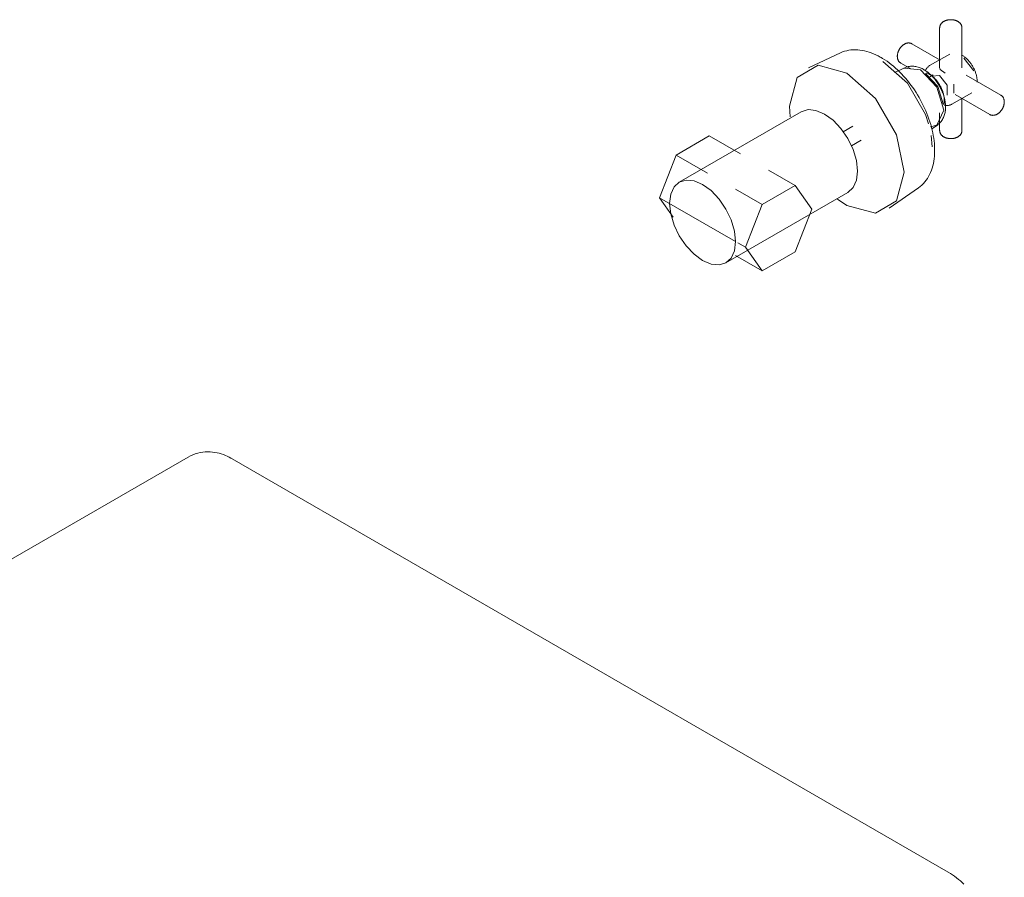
# Model space of a CAD drawing. Header units: metres. Extents: x -16.8 to 29.9, y -11.9 to 37.1.
# Tile 32 of 202: x -7.141 to -6.655, y 7.984 to 8.407. Entities that reach past the tile are written whole.
import ezdxf

# ---------------------------------------------------------------- set-up
doc = ezdxf.new("R2010")
doc.units = ezdxf.units.M
for name, color, linetype, lineweight in [('P-PIPE', 7, 'Continuous', 5), ('P-SANR-FIXT', 7, 'Continuous', 5), ('Q-SPCQ', 7, 'Continuous', 5)]:
    doc.layers.add(name, color=color, linetype=linetype, lineweight=lineweight)

# ---------------------------------------------------------------- blocks, each defined once
blk = doc.blocks.new('Lavadora de roupas Electrolux - Electrolux-LSE12-2272090-EXPLODE')
at = {"layer": 'Q-SPCQ'}
for p, q in [((-7.05775, 8.19133), (-7.49827, 7.93699)), ((-6.68256, 7.98646), (-7.036, 8.19051))]:
    blk.add_line(p, q, dxfattribs=at)
for points in [[(-7.05775, 8.19133, 0), (-7.05658, 8.19194, 0), (-7.05539, 8.19248, 0), (-7.05417, 8.19293, 0), (-7.05293, 8.19329, 0), (-7.05169, 8.19356, 0), (-7.05045, 8.19376, 0), (-7.04922, 8.19387, 0), (-7.04802, 8.19391, 0), (-7.04683, 8.19388, 0), (-7.04567, 8.19378, 0), (-7.04454, 8.19363, 0), (-7.04344, 8.19342, 0), (-7.04237, 8.19317, 0), (-7.04133, 8.19287, 0), (-7.04031, 8.19253, 0), (-7.03933, 8.19215, 0), (-7.03838, 8.19174, 0), (-7.03745, 8.1913, 0), (-7.03655, 8.19082, 0), (-7.036, 8.19051, 0)], [(-6.68256, 7.98646, 0), (-6.68151, 7.98582, 0), (-6.68047, 7.98515, 0), (-6.67946, 7.98445, 0), (-6.67847, 7.98372, 0), (-6.6775, 7.98295, 0), (-6.67655, 7.98216, 0), (-6.67563, 7.98135, 0), (-6.67486, 7.98063, 0)]]:
    blk.add_polyline3d(points, dxfattribs=at)
blk = doc.blocks.new('Lavadora de roupas Electrolux - Electrolux-LSE12-2274549-EXPLODE')
blk.add_blockref('Lavadora de roupas Electrolux - Electrolux-LSE12-2272090-EXPLODE', (0, 0))
blk = doc.blocks.new('REGISTRO DE GAVETA COM CANOPLA CROMADA - 4900_C37_GD_Cromado CR10_1 1_2_-2708613-EXPLODE')
at = {"layer": 'P-SANR-FIXT'}
for p, q in [((-5.90191, 7.94996), (-5.90191, 7.93021)), ((-5.89091, 7.93021), (-5.89091, 7.94996)), ((-5.90172, 7.93405), (-5.91559, 7.94206)), ((-5.95084, 7.93761), (-5.96671, 7.93017)), ((-5.89696, 7.93702), (-5.90686, 7.9313)), ((-5.89116, 7.93663), (-5.89096, 7.93652)), ((-5.92109, 7.93253), (-5.91622, 7.92972)), ((-5.88505, 7.92875), (-5.89004, 7.93495)), ((-5.91912, 7.93026), (-5.92428, 7.92784)), ((-5.91953, 7.93005), (-5.9114, 7.92924)), ((-5.90516, 7.92672), (-5.90765, 7.92528)), ((-5.90585, 7.92608), (-5.90206, 7.92642)), ((-5.87173, 7.91673), (-5.88883, 7.9266)), ((-5.89495, 7.92214), (-5.89495, 7.91765)), ((-5.89586, 7.91225), (-5.88596, 7.91796)), ((-5.89433, 7.91708), (-5.87723, 7.9072)), ((-5.89091, 7.8993), (-5.89091, 7.91532)), ((-5.90191, 7.90801), (-5.90191, 7.8993)), ((-5.90601, 7.89997), (-5.90289, 7.90215)), ((-5.90563, 7.8912), (-5.90608, 7.8968)), ((-5.92676, 7.86098), (-5.91239, 7.871)), ((-5.94773, 7.86234), (-5.95229, 7.86548))]:
    blk.add_line(p, q, dxfattribs=at)
for points in [[(-5.90191, 7.94996, 0), (-5.9019, 7.95018, 0), (-5.90188, 7.95039, 0), (-5.90184, 7.95061, 0), (-5.90179, 7.95081, 0), (-5.90173, 7.95102, 0), (-5.90165, 7.95121, 0), (-5.90156, 7.9514, 0), (-5.90147, 7.95158, 0), (-5.90136, 7.95176, 0), (-5.90125, 7.95192, 0), (-5.90113, 7.95207, 0), (-5.901, 7.95222, 0), (-5.90087, 7.95236, 0), (-5.90073, 7.95249, 0), (-5.90059, 7.95262, 0), (-5.90045, 7.95274, 0), (-5.9003, 7.95285, 0), (-5.90014, 7.95295, 0), (-5.89999, 7.95305, 0), (-5.89989, 7.95311, 0)], [(-5.89091, 7.94996, 0), (-5.89092, 7.95018, 0), (-5.89094, 7.95039, 0), (-5.89098, 7.95061, 0), (-5.89103, 7.95081, 0), (-5.89109, 7.95102, 0), (-5.89117, 7.95121, 0), (-5.89125, 7.9514, 0), (-5.89135, 7.95158, 0), (-5.89146, 7.95176, 0), (-5.89157, 7.95192, 0), (-5.89169, 7.95207, 0), (-5.89182, 7.95222, 0), (-5.89195, 7.95236, 0), (-5.89209, 7.95249, 0), (-5.89223, 7.95262, 0), (-5.89237, 7.95274, 0), (-5.89252, 7.95285, 0), (-5.89267, 7.95295, 0), (-5.89283, 7.95305, 0), (-5.89299, 7.95314, 0), (-5.89315, 7.95323, 0), (-5.89331, 7.95331, 0), (-5.89348, 7.95339, 0), (-5.89365, 7.95346, 0), (-5.89382, 7.95352, 0), (-5.89399, 7.95359, 0), (-5.89417, 7.95364, 0), (-5.89434, 7.95369, 0), (-5.89452, 7.95374, 0), (-5.8947, 7.95378, 0), (-5.89488, 7.95382, 0), (-5.89506, 7.95386, 0), (-5.89525, 7.95389, 0), (-5.89543, 7.95391, 0), (-5.89561, 7.95393, 0), (-5.8958, 7.95395, 0), (-5.89599, 7.95396, 0), (-5.89617, 7.95397, 0), (-5.89636, 7.95397, 0), (-5.89655, 7.95397, 0), (-5.89673, 7.95396, 0), (-5.89692, 7.95395, 0), (-5.8971, 7.95394, 0), (-5.89729, 7.95392, 0), (-5.89747, 7.9539, 0), (-5.89766, 7.95387, 0), (-5.89784, 7.95384, 0), (-5.89802, 7.95381, 0), (-5.8982, 7.95377, 0), (-5.89838, 7.95372, 0), (-5.89856, 7.95367, 0), (-5.89873, 7.95362, 0), (-5.89891, 7.95356, 0), (-5.89908, 7.95349, 0), (-5.89925, 7.95343, 0), (-5.89941, 7.95335, 0), (-5.89958, 7.95327, 0), (-5.89974, 7.95319, 0), (-5.89989, 7.95311, 0)], [(-5.92109, 7.93253, 0), (-5.92128, 7.93265, 0), (-5.92145, 7.93277, 0), (-5.92162, 7.93291, 0), (-5.92178, 7.93306, 0), (-5.92192, 7.93322, 0), (-5.92205, 7.93338, 0), (-5.92217, 7.93355, 0), (-5.92228, 7.93373, 0), (-5.92238, 7.9339, 0), (-5.92246, 7.93408, 0), (-5.92254, 7.93427, 0), (-5.9226, 7.93445, 0), (-5.92265, 7.93463, 0), (-5.9227, 7.93482, 0), (-5.92274, 7.935, 0), (-5.92277, 7.93519, 0), (-5.92279, 7.93537, 0), (-5.9228, 7.93556, 0), (-5.92281, 7.93574, 0), (-5.92281, 7.93592, 0), (-5.92281, 7.93611, 0), (-5.92279, 7.93629, 0), (-5.92278, 7.93647, 0), (-5.92275, 7.93665, 0), (-5.92273, 7.93684, 0), (-5.92269, 7.93702, 0), (-5.92265, 7.93719, 0), (-5.92261, 7.93737, 0), (-5.92256, 7.93755, 0), (-5.92251, 7.93773, 0), (-5.92245, 7.9379, 0), (-5.92239, 7.93808, 0), (-5.92233, 7.93825, 0), (-5.92226, 7.93842, 0), (-5.92218, 7.93859, 0), (-5.9221, 7.93876, 0), (-5.92202, 7.93893, 0), (-5.92193, 7.93909, 0), (-5.92184, 7.93926, 0), (-5.92175, 7.93942, 0), (-5.92165, 7.93958, 0), (-5.92155, 7.93973, 0), (-5.92144, 7.93989, 0), (-5.92134, 7.94004, 0), (-5.92122, 7.94019, 0), (-5.92111, 7.94033, 0), (-5.92099, 7.94047, 0), (-5.92087, 7.94061, 0), (-5.92074, 7.94075, 0), (-5.92062, 7.94088, 0), (-5.92048, 7.94101, 0), (-5.92035, 7.94114, 0), (-5.92021, 7.94126, 0), (-5.92007, 7.94137, 0), (-5.91993, 7.94149, 0), (-5.91978, 7.9416, 0), (-5.91963, 7.9417, 0), (-5.91948, 7.9418, 0), (-5.91933, 7.94188, 0)], [(-5.91559, 7.94206, 0), (-5.91579, 7.94216, 0), (-5.91598, 7.94225, 0), (-5.91619, 7.94232, 0), (-5.91639, 7.94238, 0), (-5.9166, 7.94243, 0), (-5.91681, 7.94246, 0), (-5.91702, 7.94248, 0), (-5.91722, 7.94249, 0), (-5.91742, 7.94248, 0), (-5.91762, 7.94247, 0), (-5.91782, 7.94244, 0), (-5.91801, 7.9424, 0), (-5.91819, 7.94236, 0), (-5.91838, 7.94231, 0), (-5.91856, 7.94225, 0), (-5.91873, 7.94218, 0), (-5.9189, 7.94211, 0), (-5.91907, 7.94203, 0), (-5.91923, 7.94194, 0), (-5.91933, 7.94188, 0)], [(-5.95084, 7.93761, 0), (-5.94986, 7.93803, 0), (-5.94884, 7.93838, 0), (-5.9478, 7.93867, 0), (-5.94675, 7.93888, 0), (-5.94567, 7.93904, 0), (-5.94458, 7.93912, 0), (-5.94348, 7.93914, 0), (-5.94237, 7.9391, 0), (-5.94126, 7.93899, 0), (-5.94014, 7.93883, 0), (-5.93902, 7.9386, 0), (-5.9379, 7.93832, 0), (-5.93678, 7.93799, 0), (-5.93567, 7.9376, 0), (-5.93455, 7.93715, 0), (-5.93344, 7.93666, 0), (-5.93233, 7.93612, 0), (-5.93123, 7.93553, 0), (-5.93079, 7.93528, 0)], [(-5.88339, 7.92318, 0), (-5.88339, 7.92354, 0), (-5.8834, 7.92391, 0), (-5.88342, 7.92428, 0), (-5.88346, 7.92465, 0), (-5.8835, 7.92503, 0), (-5.88356, 7.92541, 0), (-5.88363, 7.92579, 0), (-5.88372, 7.92618, 0), (-5.88381, 7.92656, 0), (-5.88391, 7.92695, 0), (-5.88403, 7.92734, 0), (-5.88416, 7.92773, 0), (-5.88429, 7.92812, 0), (-5.88444, 7.92851, 0), (-5.8846, 7.92889, 0), (-5.88477, 7.92927, 0), (-5.88495, 7.92966, 0), (-5.88513, 7.93003, 0), (-5.88533, 7.93041, 0), (-5.88553, 7.93078, 0), (-5.88575, 7.93114, 0), (-5.88597, 7.9315, 0), (-5.8862, 7.93186, 0), (-5.88644, 7.93221, 0), (-5.88668, 7.93255, 0), (-5.88693, 7.93288, 0), (-5.88719, 7.93321, 0), (-5.88745, 7.93352, 0), (-5.88772, 7.93383, 0), (-5.888, 7.93413, 0), (-5.88828, 7.93442, 0), (-5.88857, 7.9347, 0), (-5.88886, 7.93497, 0), (-5.88915, 7.93523, 0), (-5.88945, 7.93548, 0), (-5.88975, 7.93572, 0), (-5.89006, 7.93594, 0), (-5.89036, 7.93615, 0), (-5.89067, 7.93635, 0), (-5.89096, 7.93652, 0)], [(-5.97564, 7.90611, 0), (-5.97601, 7.91133, 0), (-5.97222, 7.92548, 0), (-5.96187, 7.93145, 0), (-5.94773, 7.92766, 0)], [(-5.91239, 7.871, 0), (-5.91153, 7.87164, 0), (-5.91072, 7.87235, 0), (-5.90995, 7.8731, 0), (-5.90923, 7.87391, 0), (-5.90856, 7.87477, 0), (-5.90795, 7.87567, 0), (-5.90738, 7.87661, 0), (-5.90686, 7.87759, 0), (-5.9064, 7.87861, 0), (-5.90598, 7.87966, 0), (-5.90562, 7.88074, 0), (-5.9053, 7.88185, 0), (-5.90503, 7.88299, 0), (-5.90481, 7.88415, 0), (-5.90463, 7.88534, 0), (-5.9045, 7.88655, 0), (-5.90442, 7.88778, 0), (-5.90438, 7.88903, 0), (-5.90438, 7.8903, 0), (-5.90443, 7.89158, 0), (-5.90452, 7.89288, 0), (-5.90466, 7.89419, 0), (-5.90483, 7.89551, 0), (-5.90505, 7.89684, 0), (-5.90531, 7.89818, 0), (-5.9056, 7.89953, 0), (-5.90594, 7.90088, 0), (-5.90631, 7.90224, 0), (-5.90673, 7.90359, 0), (-5.90718, 7.90495, 0), (-5.90767, 7.9063, 0), (-5.90819, 7.90765, 0), (-5.90875, 7.90899, 0), (-5.90934, 7.91033, 0), (-5.90997, 7.91165, 0), (-5.91063, 7.91296, 0), (-5.91132, 7.91427, 0), (-5.91204, 7.91555, 0), (-5.91279, 7.91682, 0), (-5.91357, 7.91807, 0), (-5.91438, 7.9193, 0), (-5.91521, 7.9205, 0), (-5.91607, 7.92169, 0), (-5.91695, 7.92284, 0), (-5.91785, 7.92397, 0), (-5.91878, 7.92507, 0), (-5.91972, 7.92614, 0), (-5.92069, 7.92718, 0), (-5.92168, 7.92819, 0), (-5.92268, 7.92916, 0), (-5.92369, 7.93009, 0), (-5.92472, 7.93099, 0), (-5.92577, 7.93184, 0), (-5.92683, 7.93266, 0), (-5.92789, 7.93343, 0), (-5.92897, 7.93416, 0), (-5.93006, 7.93485, 0), (-5.93079, 7.93528, 0)], [(-5.90736, 7.90258, 0), (-5.90889, 7.90713, 0), (-5.9178, 7.92257, 0), (-5.92997, 7.93336, 0)], [(-5.91898, 7.93032, 0), (-5.91846, 7.93053, 0), (-5.91793, 7.9307, 0), (-5.91739, 7.93083, 0), (-5.91685, 7.93093, 0), (-5.9163, 7.93099, 0), (-5.91576, 7.93102, 0), (-5.91522, 7.93102, 0), (-5.91468, 7.93098, 0), (-5.91415, 7.93092, 0), (-5.91363, 7.93083, 0), (-5.91311, 7.93072, 0), (-5.91259, 7.93058, 0), (-5.91209, 7.93042, 0), (-5.91159, 7.93023, 0), (-5.91109, 7.93003, 0), (-5.91061, 7.92981, 0), (-5.91013, 7.92956, 0), (-5.90966, 7.9293, 0)], [(-5.90686, 7.9313, 0), (-5.90711, 7.93114, 0), (-5.90736, 7.93096, 0), (-5.90759, 7.93077, 0), (-5.90781, 7.93056, 0), (-5.90801, 7.93034, 0), (-5.9082, 7.9301, 0), (-5.90838, 7.92985, 0), (-5.90854, 7.92959, 0), (-5.90869, 7.92931, 0), (-5.90883, 7.92903, 0), (-5.90895, 7.92873, 0)], [(-5.94773, 7.92766, 0), (-5.93358, 7.91512, 0), (-5.92323, 7.89719, 0), (-5.91944, 7.87867, 0), (-5.92323, 7.86453, 0), (-5.93358, 7.85855, 0), (-5.94773, 7.86234, 0)], [(-5.9114, 7.92924, 0), (-5.90328, 7.92067, 0), (-5.89991, 7.90934, 0), (-5.90328, 7.9019, 0), (-5.90641, 7.90114, 0)], [(-5.90276, 7.90224, 0), (-5.90233, 7.90259, 0), (-5.90191, 7.90296, 0), (-5.90153, 7.90336, 0), (-5.90118, 7.90378, 0), (-5.90085, 7.90422, 0), (-5.90055, 7.90468, 0), (-5.90028, 7.90515, 0), (-5.90004, 7.90563, 0), (-5.89983, 7.90612, 0), (-5.89965, 7.90662, 0), (-5.89949, 7.90713, 0), (-5.89935, 7.90764, 0), (-5.89924, 7.90816, 0), (-5.89914, 7.90869, 0), (-5.89908, 7.90921, 0), (-5.89903, 7.90975, 0), (-5.899, 7.91028, 0), (-5.89899, 7.91082, 0), (-5.899, 7.91136, 0), (-5.89903, 7.9119, 0), (-5.89907, 7.91245, 0), (-5.89913, 7.91299, 0), (-5.89921, 7.91354, 0), (-5.89931, 7.91408, 0), (-5.89942, 7.91463, 0), (-5.89955, 7.91518, 0), (-5.89969, 7.91573, 0), (-5.89985, 7.91627, 0), (-5.90002, 7.91681, 0), (-5.9002, 7.91736, 0), (-5.9004, 7.9179, 0), (-5.90062, 7.91843, 0), (-5.90085, 7.91896, 0), (-5.90109, 7.91949, 0), (-5.90134, 7.92001, 0), (-5.90161, 7.92053, 0), (-5.90188, 7.92104, 0), (-5.90217, 7.92155, 0), (-5.90247, 7.92205, 0), (-5.90279, 7.92254, 0), (-5.90311, 7.92302, 0), (-5.90345, 7.9235, 0), (-5.90379, 7.92396, 0), (-5.90414, 7.92442, 0), (-5.90451, 7.92487, 0), (-5.90488, 7.9253, 0), (-5.90526, 7.92573, 0), (-5.90566, 7.92614, 0), (-5.90606, 7.92654, 0), (-5.90646, 7.92692, 0), (-5.90688, 7.9273, 0), (-5.9073, 7.92766, 0), (-5.90774, 7.928, 0), (-5.90818, 7.92833, 0), (-5.90862, 7.92865, 0), (-5.90908, 7.92895, 0), (-5.90954, 7.92923, 0), (-5.90966, 7.9293, 0)], [(-5.90883, 7.9274, 0), (-5.90275, 7.92097, 0), (-5.90023, 7.91249, 0)], [(-5.90853, 7.92777, 0), (-5.90821, 7.92765, 0), (-5.90789, 7.92751, 0), (-5.90757, 7.92736, 0), (-5.90725, 7.92719, 0), (-5.90708, 7.92709, 0)], [(-5.89987, 7.91199, 0), (-5.89979, 7.91232, 0), (-5.89973, 7.91265, 0), (-5.89968, 7.913, 0), (-5.89965, 7.91335, 0), (-5.89962, 7.9137, 0), (-5.89961, 7.91406, 0), (-5.89962, 7.91442, 0), (-5.89963, 7.91479, 0), (-5.89966, 7.91516, 0), (-5.8997, 7.91553, 0), (-5.89975, 7.91591, 0), (-5.89981, 7.91628, 0), (-5.89989, 7.91666, 0), (-5.89997, 7.91705, 0), (-5.90007, 7.91743, 0), (-5.90018, 7.91781, 0), (-5.9003, 7.91819, 0), (-5.90042, 7.91858, 0), (-5.90056, 7.91896, 0), (-5.90071, 7.91934, 0), (-5.90087, 7.91972, 0), (-5.90104, 7.92009, 0), (-5.90122, 7.92047, 0), (-5.9014, 7.92083, 0), (-5.9016, 7.9212, 0), (-5.9018, 7.92156, 0), (-5.90202, 7.92192, 0), (-5.90224, 7.92227, 0), (-5.90246, 7.92261, 0), (-5.9027, 7.92295, 0), (-5.90294, 7.92329, 0), (-5.90319, 7.92361, 0), (-5.90345, 7.92393, 0), (-5.90371, 7.92424, 0), (-5.90398, 7.92454, 0), (-5.90425, 7.92483, 0), (-5.90453, 7.92511, 0), (-5.90481, 7.92539, 0), (-5.9051, 7.92565, 0), (-5.9054, 7.9259, 0), (-5.90569, 7.92614, 0), (-5.90599, 7.92637, 0), (-5.9063, 7.92659, 0), (-5.9066, 7.9268, 0), (-5.90692, 7.92699, 0), (-5.90708, 7.92709, 0)], [(-5.90206, 7.92642, 0), (-5.89827, 7.9217, 0), (-5.89827, 7.91665, 0)], [(-5.90186, 7.93008, 0), (-5.90172, 7.92939, 0), (-5.89927, 7.92756, 0)], [(-5.87173, 7.91673, 0), (-5.87154, 7.91662, 0), (-5.87136, 7.91649, 0), (-5.8712, 7.91635, 0), (-5.87104, 7.9162, 0), (-5.8709, 7.91604, 0), (-5.87077, 7.91588, 0), (-5.87065, 7.91571, 0), (-5.87054, 7.91554, 0), (-5.87044, 7.91536, 0), (-5.87036, 7.91518, 0), (-5.87028, 7.915, 0), (-5.87022, 7.91481, 0), (-5.87016, 7.91463, 0), (-5.87012, 7.91444, 0), (-5.87008, 7.91426, 0), (-5.87005, 7.91407, 0), (-5.87003, 7.91389, 0), (-5.87001, 7.9137, 0), (-5.87001, 7.91352, 0), (-5.87001, 7.91334, 0), (-5.87001, 7.91315, 0), (-5.87002, 7.91297, 0), (-5.87004, 7.91279, 0), (-5.87006, 7.91261, 0), (-5.87009, 7.91243, 0), (-5.87012, 7.91225, 0), (-5.87016, 7.91207, 0), (-5.87021, 7.91189, 0), (-5.87025, 7.91171, 0), (-5.87031, 7.91153, 0), (-5.87036, 7.91136, 0), (-5.87043, 7.91118, 0), (-5.87049, 7.91101, 0), (-5.87056, 7.91084, 0), (-5.87064, 7.91067, 0), (-5.87072, 7.9105, 0), (-5.8708, 7.91033, 0), (-5.87088, 7.91017, 0), (-5.87098, 7.91, 0), (-5.87107, 7.90984, 0), (-5.87117, 7.90969, 0), (-5.87127, 7.90953, 0), (-5.87137, 7.90937, 0), (-5.87148, 7.90922, 0), (-5.87159, 7.90908, 0), (-5.87171, 7.90893, 0), (-5.87183, 7.90879, 0), (-5.87195, 7.90865, 0), (-5.87207, 7.90851, 0), (-5.8722, 7.90838, 0), (-5.87233, 7.90825, 0), (-5.87247, 7.90813, 0), (-5.87261, 7.908, 0), (-5.87275, 7.90789, 0), (-5.87289, 7.90778, 0), (-5.87304, 7.90767, 0), (-5.87319, 7.90756, 0), (-5.87334, 7.90746, 0), (-5.87348, 7.90738, 0)], [(-5.89586, 7.91225, 0), (-5.89612, 7.91211, 0), (-5.8964, 7.91198, 0), (-5.89668, 7.91188, 0), (-5.89697, 7.91179, 0), (-5.89727, 7.91173, 0), (-5.89757, 7.91168, 0), (-5.89787, 7.91165, 0), (-5.89818, 7.91164, 0), (-5.89849, 7.91165, 0), (-5.89881, 7.91168, 0), (-5.89912, 7.91172, 0), (-5.89944, 7.91178, 0), (-5.89976, 7.91186, 0)], [(-5.87723, 7.9072, 0), (-5.87703, 7.9071, 0), (-5.87683, 7.90701, 0), (-5.87663, 7.90694, 0), (-5.87642, 7.90688, 0), (-5.87622, 7.90683, 0), (-5.87601, 7.9068, 0), (-5.8758, 7.90678, 0), (-5.8756, 7.90677, 0), (-5.87539, 7.90678, 0), (-5.8752, 7.9068, 0), (-5.875, 7.90682, 0), (-5.87481, 7.90686, 0), (-5.87462, 7.9069, 0), (-5.87444, 7.90696, 0), (-5.87426, 7.90702, 0), (-5.87409, 7.90708, 0), (-5.87392, 7.90716, 0), (-5.87375, 7.90724, 0), (-5.87359, 7.90732, 0), (-5.87348, 7.90738, 0)], [(-5.90191, 7.8993, 0), (-5.9019, 7.89909, 0), (-5.90188, 7.89887, 0), (-5.90184, 7.89866, 0), (-5.90179, 7.89845, 0), (-5.90173, 7.89824, 0), (-5.90165, 7.89805, 0), (-5.90156, 7.89786, 0), (-5.90147, 7.89768, 0), (-5.90136, 7.89751, 0), (-5.90125, 7.89734, 0), (-5.90113, 7.89719, 0), (-5.901, 7.89704, 0), (-5.90087, 7.8969, 0), (-5.90073, 7.89677, 0), (-5.90059, 7.89664, 0), (-5.90045, 7.89653, 0), (-5.9003, 7.89641, 0), (-5.90014, 7.89631, 0), (-5.89999, 7.89621, 0), (-5.89983, 7.89612, 0), (-5.89967, 7.89603, 0), (-5.8995, 7.89595, 0), (-5.89934, 7.89587, 0), (-5.89917, 7.8958, 0), (-5.899, 7.89574, 0), (-5.89883, 7.89568, 0), (-5.89865, 7.89562, 0), (-5.89848, 7.89557, 0), (-5.8983, 7.89552, 0), (-5.89812, 7.89548, 0), (-5.89794, 7.89544, 0), (-5.89776, 7.89541, 0), (-5.89757, 7.89538, 0), (-5.89739, 7.89535, 0), (-5.8972, 7.89533, 0), (-5.89702, 7.89531, 0), (-5.89683, 7.8953, 0), (-5.89665, 7.8953, 0), (-5.89646, 7.89529, 0), (-5.89627, 7.89529, 0), (-5.89609, 7.8953, 0), (-5.8959, 7.89531, 0), (-5.89571, 7.89532, 0), (-5.89553, 7.89534, 0), (-5.89534, 7.89536, 0), (-5.89516, 7.89539, 0), (-5.89498, 7.89542, 0), (-5.8948, 7.89546, 0), (-5.89462, 7.8955, 0), (-5.89444, 7.89554, 0), (-5.89426, 7.89559, 0), (-5.89409, 7.89564, 0), (-5.89391, 7.8957, 0), (-5.89374, 7.89577, 0), (-5.89357, 7.89584, 0), (-5.8934, 7.89591, 0), (-5.89324, 7.89599, 0), (-5.89308, 7.89607, 0), (-5.89293, 7.89615, 0)], [(-5.89091, 7.8993, 0), (-5.89092, 7.89909, 0), (-5.89094, 7.89887, 0), (-5.89098, 7.89866, 0), (-5.89103, 7.89845, 0), (-5.89109, 7.89824, 0), (-5.89117, 7.89805, 0), (-5.89125, 7.89786, 0), (-5.89135, 7.89768, 0), (-5.89146, 7.89751, 0), (-5.89157, 7.89734, 0), (-5.89169, 7.89719, 0), (-5.89182, 7.89704, 0), (-5.89195, 7.8969, 0), (-5.89209, 7.89677, 0), (-5.89223, 7.89664, 0), (-5.89237, 7.89653, 0), (-5.89252, 7.89641, 0), (-5.89267, 7.89631, 0), (-5.89283, 7.89621, 0), (-5.89293, 7.89615, 0)]]:
    blk.add_polyline3d(points, dxfattribs=at)
blk = doc.blocks.new('Deca_Base de Registro de Gaveta_4509 - 4509_502 - DN 40 _1 1_2__-2708670-EXPLODE')
at = {"layer": 'P-PIPE'}
for p, q in [((-5.97024, 7.90856), (-6.03041, 7.87382)), ((-5.94469, 7.90138), (-5.9495, 7.8986)), ((-6.03196, 7.8872), (-6.01563, 7.89662)), ((-6.00019, 7.88771), (-6.01563, 7.89662)), ((-5.9455, 7.89167), (-5.94069, 7.89445)), ((-6.04012, 7.86615), (-6.03196, 7.8872)), ((-6.03196, 7.8872), (-6.01652, 7.87828)), ((-5.9732, 7.87213), (-5.98636, 7.87972)), ((-6.00741, 7.83399), (-5.94724, 7.86873)), ((-6.00269, 7.8703), (-5.98953, 7.8627)), ((-5.9732, 7.87213), (-5.98953, 7.8627)), ((-5.96504, 7.86051), (-5.9732, 7.87213)), ((-6.03342, 7.85661), (-6.04012, 7.86615)), ((-6.00265, 7.84451), (-6.04012, 7.86615)), ((-5.98953, 7.8627), (-5.9977, 7.84166)), ((-5.9732, 7.83947), (-5.96504, 7.86051)), ((-5.9977, 7.84166), (-6.00146, 7.84383)), ((-5.9977, 7.84166), (-5.98953, 7.83004)), ((-5.98953, 7.83004), (-5.9732, 7.83947)), ((-5.98953, 7.83004), (-6.00275, 7.83767))]:
    blk.add_line(p, q, dxfattribs=at)
for points in [[(-5.97024, 7.90856, 0), (-5.96687, 7.9096, 0), (-5.96295, 7.90921, 0), (-5.95874, 7.90742, 0), (-5.95453, 7.90435, 0), (-5.95061, 7.90021, 0), (-5.94724, 7.89528, 0), (-5.94466, 7.8899, 0), (-5.94303, 7.88443, 0), (-5.94248, 7.87925, 0)], [(-5.94248, 7.87925, 0), (-5.94303, 7.87471, 0), (-5.94466, 7.87112, 0), (-5.94724, 7.86873, 0)], [(-6.00265, 7.84451, 0), (-6.0032, 7.84969, 0), (-6.00483, 7.85516, 0), (-6.00741, 7.86054, 0), (-6.01078, 7.86547, 0), (-6.0147, 7.86961, 0), (-6.01891, 7.87268, 0), (-6.02312, 7.87447, 0), (-6.02704, 7.87486, 0), (-6.03041, 7.87382, 0), (-6.033, 7.87143, 0), (-6.03462, 7.86783, 0), (-6.03517, 7.86329, 0)], [(-6.03517, 7.86329, 0), (-6.03462, 7.85811, 0), (-6.033, 7.85265, 0), (-6.03041, 7.84726, 0), (-6.02704, 7.84234, 0), (-6.02312, 7.83819, 0), (-6.01891, 7.83512, 0), (-6.0147, 7.83333, 0), (-6.01078, 7.83295, 0), (-6.00741, 7.83399, 0), (-6.00483, 7.83638, 0), (-6.0032, 7.83997, 0), (-6.00265, 7.84451, 0)]]:
    blk.add_polyline3d(points, dxfattribs=at)

msp = doc.modelspace()

# ---------------------------------------------------------------- block references
at = {"layer": 'P-PIPE'}
msp.add_blockref('Deca_Base de Registro de Gaveta_4509 - 4509_502 - DN 40 _1 1_2__-2708670-EXPLODE', (-0.78489, 0.45316), dxfattribs=at)
at = {"layer": 'P-SANR-FIXT'}
msp.add_blockref('REGISTRO DE GAVETA COM CANOPLA CROMADA - 4900_C37_GD_Cromado CR10_1 1_2_-2708613-EXPLODE', (-0.78489, 0.45316), dxfattribs=at)
at = {"layer": 'Q-SPCQ'}
msp.add_blockref('Lavadora de roupas Electrolux - Electrolux-LSE12-2274549-EXPLODE', (0, 0), dxfattribs=at)

doc.saveas('drawing.dxf')
